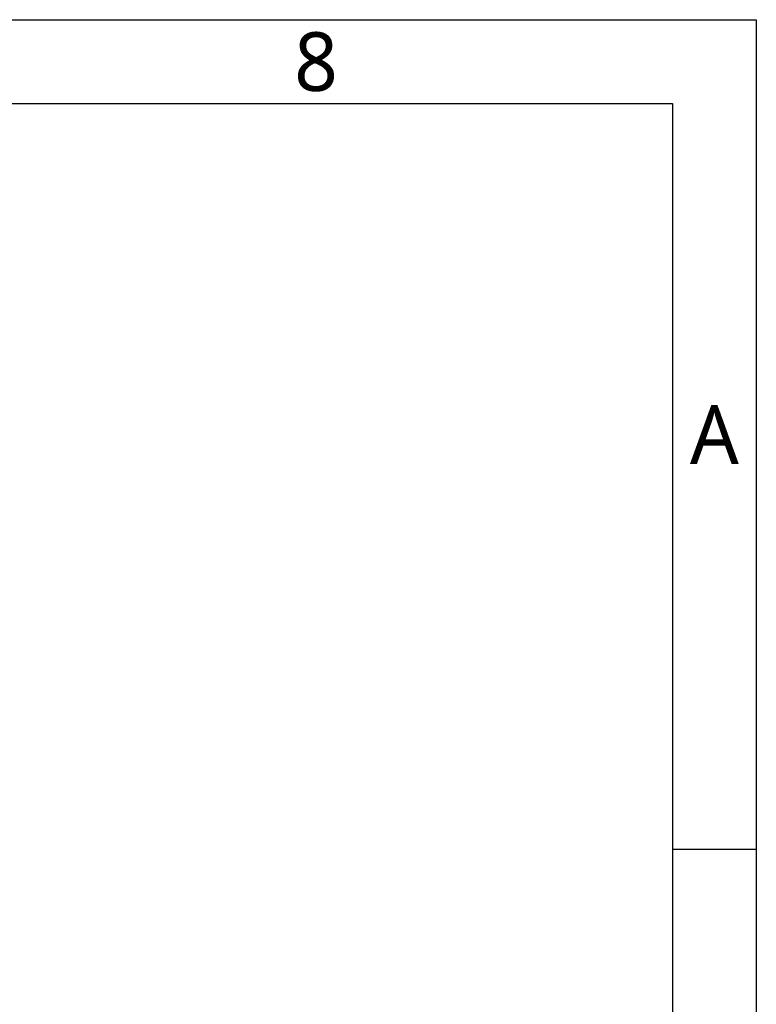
# Model space of a CAD drawing. Header units: millimetres. Extents: x 7426 to 8300, y 124 to 421.
# Tile 135 of 135: x 8256 to 8300, y 362 to 421. Entities that reach past the tile are written whole.
import ezdxf
from ezdxf.enums import TextEntityAlignment as Align

# ---------------------------------------------------------------- set-up
doc = ezdxf.new("R2010")
doc.units = ezdxf.units.MM
doc.layers.add('模板', color=7, linetype='Continuous')
doc.styles.add('微软雅黑', font='msyh.ttc')

# ---------------------------------------------------------------- blocks, each defined once
blk = doc.blocks.new('图纸')
at = {"color": 2}
blk.add_line((8299.66, 1311.62), (8275.66, 1311.62), dxfattribs=at)
for points in [[(6283.66, 123.62), (6283.66, 1549.22), (8299.66, 1549.22), (8299.66, 123.62)], [(6403.66, 147.62), (6403.66, 1525.22), (8275.66, 1525.22), (8275.66, 147.62)]]:
    blk.add_lwpolyline(points, close=True, dxfattribs=at)
at = {"color": 2, "style": '微软雅黑'}
for s, p in [('8', (8173.66, 1537.22)), ('A', (8287.66, 1430.42))]:
    blk.add_text(s, height=16.8, dxfattribs=at).set_placement(p, align=Align.MIDDLE_CENTER)
blk.add_attdef('整机外形图', text='', height=19.2, dxfattribs=at).set_placement((7893.3, 256.65), align=Align.MIDDLE)
at = {"color": 7, "style": '微软雅黑'}
for tag, height, p in [('编号', 19.2, (8134.84, 252.67)), ('比例', 12, (7939.66, 171.62))]:
    blk.add_attdef(tag, text='', height=height, dxfattribs=at).set_placement(p, align=Align.MIDDLE)
at = {"style": '微软雅黑'}
for tag, p in [('当前页', (8047.3, 207.62)), ('总页数', (8192.77, 207.62))]:
    blk.add_attdef(tag, text='', height=12, dxfattribs=at).set_placement(p, align=Align.MIDDLE)

msp = doc.modelspace()

# ---------------------------------------------------------------- block references
at = {"layer": '模板', "xscale": 0.208333, "yscale": 0.208333, "zscale": 0.208333}
msp.add_blockref('图纸', (6570.5639, 97.868), dxfattribs=at)

doc.saveas('drawing.dxf')
